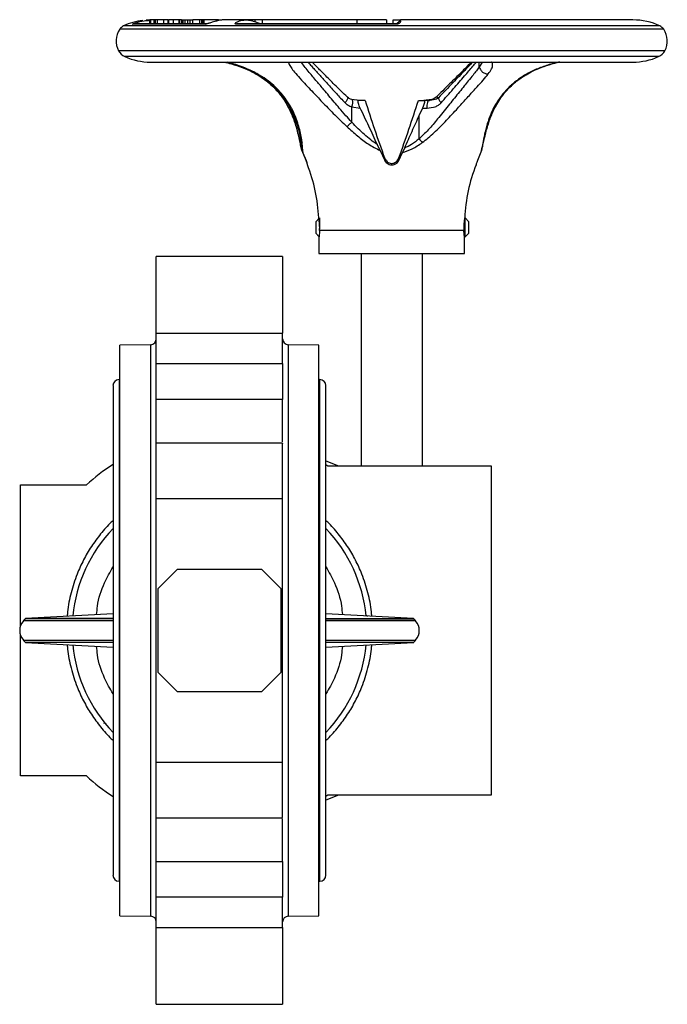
# Model space of a CAD drawing. Header units: millimetres. Extents: x 376 to 1489, y -51 to 902.
# Tile 9 of 30: x 754 to 924, y 645 to 902. Entities that reach past the tile are written whole.
import ezdxf

# ---------------------------------------------------------------- set-up
doc = ezdxf.new("R2010")
doc.units = ezdxf.units.MM

msp = doc.modelspace()

# ---------------------------------------------------------------- linework, layer by layer
at = {"color": 8, "linetype": 'Continuous', "lineweight": 25}
for p, q in [((921.74, 900.73), (781.63, 900.73)), ((922.74, 899.87), (780.63, 899.87)), ((923.06, 894.25), (780.3, 894.25)), ((921.42, 892.71), (781.95, 892.71)), ((875.35, 891.29), (874.57, 889.99)), ((874.57, 889.99), (874.57, 891.29)), ((886.02, 887.54), (885.74, 887.46)), ((843.1, 881.29), (842.66, 881.33)), ((826.47, 875.61), (826.47, 876.36)), ((788.71, 668.2), (788.71, 817.48)), ((824.66, 817.48), (824.66, 668.2)), ((780.43, 808.34), (780.43, 677.34)), ((832.93, 677.34), (832.93, 808.34))]:
    msp.add_line(p, q, dxfattribs=at)
at = {"color": 7, "linetype": 'Continuous', "lineweight": 25}
for p, q in [((784.53, 901.29), (784, 901.2)), ((802.92, 901.2), (784, 901.2)), ((803.3, 901.29), (784.53, 901.29)), ((788.48, 901.29), (788.48, 902.29)), ((788.71, 902.29), (788.48, 902.29)), ((788.71, 901.29), (788.71, 902.29)), ((789.64, 902.29), (788.71, 902.29)), ((789.64, 901.29), (789.64, 902.29)), ((789.97, 902.29), (789.64, 902.29)), ((790.53, 902.29), (789.97, 902.29)), ((789.97, 901.29), (789.97, 902.29)), ((790.53, 901.29), (790.53, 902.29)), ((792.13, 902.29), (790.53, 902.29)), ((792.13, 901.29), (792.13, 902.29)), ((793.31, 902.29), (792.13, 902.29)), ((793.31, 901.29), (793.31, 902.29)), ((793.31, 902.29), (793.43, 902.29)), ((793.43, 901.29), (793.43, 902.29)), ((794.67, 902.29), (793.43, 902.29)), ((796.16, 902.29), (794.67, 902.29)), ((794.67, 901.29), (794.67, 902.29)), ((796.16, 901.29), (796.16, 902.29)), ((796.33, 902.29), (796.16, 902.29)), ((796.33, 901.29), (796.33, 902.29)), ((796.8, 902.29), (796.33, 902.29)), ((796.8, 902.29), (796.8, 901.29)), ((796.8, 902.29), (797.21, 902.29)), ((797.21, 901.29), (797.21, 902.29)), ((797.21, 902.29), (797.69, 902.29)), ((797.69, 901.29), (797.69, 902.29)), ((797.69, 902.29), (798.41, 902.29)), ((798.41, 901.29), (798.41, 902.29)), ((798.41, 902.29), (799.02, 902.29)), ((799.02, 901.29), (799.02, 902.29)), ((799.02, 902.29), (799.69, 902.29)), ((799.69, 901.29), (799.69, 902.29)), ((801.52, 902.29), (799.69, 902.29)), ((801.52, 901.29), (801.52, 902.29)), ((802.07, 902.29), (801.52, 902.29)), ((802.07, 901.29), (802.07, 902.29)), ((802.45, 902.29), (802.07, 902.29)), ((802.45, 901.29), (802.45, 902.29)), ((802.7, 902.29), (802.45, 902.29)), ((802.7, 901.29), (802.7, 902.29)), ((802.72, 902.29), (802.7, 902.29)), ((806.44, 902.29), (802.72, 902.29)), ((802.72, 901.29), (802.72, 902.29)), ((802.92, 901.2), (803.28, 901.29)), ((807.28, 902.2), (806.47, 902.25)), ((807.86, 902.29), (807.7, 902.29)), ((808.15, 902.29), (807.86, 902.29)), ((813.6, 902.29), (808.15, 902.29)), ((811.14, 901.29), (810.93, 901.23)), ((853.1, 901.23), (810.93, 901.23)), ((853.09, 901.29), (811.14, 901.29)), ((813.65, 902.29), (813.6, 902.29)), ((814.09, 902.29), (813.65, 902.29)), ((814.33, 902.29), (814.09, 902.29)), ((814.39, 902.29), (814.33, 902.29)), ((816.02, 902.29), (814.39, 902.29)), ((817.83, 902.29), (816.02, 902.29)), ((816.02, 901.82), (816.02, 902.29)), ((817.83, 902.29), (817.83, 901.29)), ((842.53, 902.29), (817.83, 902.29)), ((842.53, 902.29), (842.53, 901.29)), ((850.3, 902.29), (842.53, 902.29)), ((850.3, 902.29), (850.3, 901.29)), ((852.02, 901.29), (852.02, 902.29)), ((852.02, 902.29), (853.98, 902.29)), ((853.1, 901.23), (853.09, 901.29)), ((914.68, 902.29), (853.98, 902.29)), ((788.68, 891.29), (914.68, 891.29)), ((843.21, 881.25), (841.23, 881.52)), ((841.23, 875.61), (841.23, 879.61)), ((841.23, 879.61), (843.45, 879.29)), ((843.06, 881.29), (843.1, 881.29)), ((844.72, 881.29), (843.1, 881.29)), ((858.64, 881.29), (860.05, 881.29)), ((861.4, 881.29), (860.05, 881.29)), ((862.13, 881.52), (860.7, 881.33)), ((861.3, 881.21), (861.4, 881.29)), ((861.58, 881.29), (861.6, 881.29)), ((859.73, 879.29), (858.85, 877.4)), ((858.85, 871.25), (858.85, 877.4)), ((859.73, 879.29), (860.95, 879.29)), ((827.89, 869.72), (827.74, 871.85)), ((828.23, 868.19), (827.89, 869.72)), ((848.64, 868.19), (847.93, 869.72)), ((828.23, 868.81), (828.46, 867.67)), ((828.23, 868.19), (829.29, 865.61)), ((829.29, 865.61), (828.46, 867.67)), ((848.64, 868.19), (849.85, 865.61)), ((853.52, 865.61), (854.47, 867.67)), ((854.99, 868.81), (854.47, 867.67)), ((875.13, 868.19), (874.08, 865.61)), ((875.13, 868.19), (875.33, 869.06)), ((829.29, 865.61), (829.48, 865.08)), ((829.54, 864.88), (829.61, 864.69)), ((849.85, 865.61), (849.81, 866.26)), ((853.52, 865.61), (853.55, 866.26)), ((832.85, 850.61), (831.85, 849.61)), ((831.85, 849.61), (831.85, 846.61)), ((832.85, 850.61), (832.85, 847.65)), ((870.85, 850.61), (870.73, 850.61)), ((871.85, 849.61), (870.85, 850.61)), ((870.85, 845.61), (870.85, 850.61)), ((871.85, 847.98), (871.85, 849.61)), ((831.85, 846.61), (832.68, 845.77)), ((870.53, 847.32), (832.83, 847.32)), ((870.85, 845.61), (871.85, 846.61)), ((871.85, 846.61), (871.85, 847.98)), ((832.68, 845.64), (832.68, 841.29)), ((870.68, 845.61), (870.85, 845.61)), ((870.68, 841.29), (870.68, 845.61)), ((832.68, 841.29), (838.25, 841.29)), ((838.25, 841.29), (870.68, 841.29)), ((843.68, 841.29), (843.68, 785.84)), ((859.68, 785.84), (859.68, 841.29)), ((823.18, 840.49), (790.18, 840.49)), ((790.18, 820.45), (823.18, 820.45)), ((790.18, 812.55), (790.18, 820.45)), ((823.18, 812.55), (823.18, 820.45)), ((790.18, 819.34), (790.18, 819.34)), ((788.71, 817.48), (780.68, 817.34)), ((780.68, 668.34), (780.68, 817.34)), ((832.68, 817.34), (824.66, 817.48)), ((832.68, 668.34), (832.68, 817.34)), ((790.18, 812.55), (823.18, 812.55)), ((780.68, 808.34), (780.43, 808.34)), ((832.93, 808.34), (832.68, 808.34)), ((778.87, 806.78), (778.87, 678.91)), ((834.5, 678.91), (834.5, 806.78)), ((823.18, 803.17), (790.18, 803.17)), ((823.18, 791.79), (790.18, 791.79)), ((834.5, 787.17), (837.81, 785.84)), ((834.5, 786.19), (835.02, 785.84)), ((835.02, 785.84), (877.68, 785.84)), ((877.68, 785.84), (877.68, 699.84)), ((754.68, 744.03), (754.68, 780.84)), ((754.68, 780.84), (771.92, 780.84)), ((790.18, 708.4), (790.18, 777.29)), ((790.18, 777.29), (823.18, 777.29)), ((823.18, 708.4), (823.18, 777.29)), ((790.68, 753.84), (795.68, 758.84)), ((795.68, 758.84), (817.68, 758.84)), ((817.68, 758.84), (822.68, 753.84)), ((790.68, 731.84), (790.68, 753.84)), ((822.68, 753.84), (822.68, 731.84)), ((755.99, 745.98), (755.48, 745.44)), ((778.87, 747.2), (755.98, 745.97)), ((857.39, 745.97), (834.5, 747.2)), ((844.91, 746.9), (845.36, 746.61)), ((857.88, 745.44), (857.38, 745.98)), ((755.48, 745.44), (755.48, 745.34)), ((778.87, 745.34), (755.48, 745.34)), ((857.88, 745.34), (834.5, 745.34)), ((857.88, 745.34), (857.88, 745.44)), ((754.68, 704.84), (754.68, 741.66)), ((755.48, 740.34), (755.48, 740.19)), ((755.48, 740.34), (778.87, 740.34)), ((755.48, 740.25), (755.99, 739.71)), ((755.98, 739.72), (778.87, 738.49)), ((834.5, 740.34), (857.88, 740.34)), ((834.5, 738.49), (857.39, 739.72)), ((857.38, 739.71), (857.88, 740.25)), ((857.88, 740.19), (857.88, 740.34)), ((795.68, 726.84), (790.68, 731.84)), ((822.68, 731.84), (817.68, 726.84)), ((817.68, 726.84), (795.68, 726.84)), ((776.36, 718.73), (777.03, 718.54)), ((790.18, 708.4), (823.18, 708.4)), ((771.92, 704.84), (754.68, 704.84)), ((837.81, 699.84), (834.5, 698.52)), ((835.02, 699.84), (834.5, 699.5)), ((877.68, 699.84), (835.02, 699.84)), ((790.18, 693.9), (823.18, 693.9)), ((790.18, 682.51), (823.18, 682.51)), ((780.43, 677.34), (780.68, 677.34)), ((832.68, 677.34), (832.93, 677.34)), ((823.18, 673.14), (790.18, 673.14)), ((790.18, 665.24), (790.18, 673.14)), ((823.18, 665.24), (823.18, 673.14)), ((780.68, 668.34), (788.71, 668.2)), ((790.18, 666.34), (790.18, 666.34)), ((824.66, 668.2), (832.68, 668.34)), ((790.18, 665.24), (823.18, 665.24)), ((790.18, 645.2), (823.18, 645.2))]:
    msp.add_line(p, q, dxfattribs=at)
at = {"color": 7, "linetype": 'Continuous', "lineweight": 25, "flags": 128}
msp.add_lwpolyline([(788.48, 902.29), (787.77, 902.27), (787.54, 902.25)], dxfattribs=at)
at = {"color": 7, "linetype": 'Continuous', "lineweight": 25}
for centre, radius, start, end in [((782.67, 898.49), 2.47, 115.0119, 145.9341), ((788.68, 885.61), 16.69, 97.0314, 115.0119), ((914.68, 885.61), 16.69, 64.9881, 90), ((920.69, 898.49), 2.47, 34.0659, 64.9881), ((785.18, 896.79), 5.5, 145.9341, 207.4942), ((918.18, 896.79), 5.5, 332.5058, 34.0659), ((783.32, 895.82), 3.4, 207.4942, 246.1938), ((788.68, 907.98), 16.69, 246.1938, 270), ((914.68, 907.98), 16.69, 270, 293.8062), ((920.05, 895.82), 3.4, 293.8062, 332.5058), ((787.65, 848.25), 45.04, 2.959, 21.1099), ((915.72, 848.25), 45.04, 158.8871, 177.0423), ((788.68, 818.98), 1.5, 271, 0), ((824.68, 818.98), 1.5, 180, 269), ((780.43, 806.78), 1.57, 90, 180), ((832.93, 806.78), 1.57, 0, 90), ((806.68, 742.84), 51.5, 122.6925, 132.4502), ((806.68, 742.84), 38.5, 136.2622, 174.3512), ((806.68, 742.84), 38.5, 5.6488, 43.7378), ((758.11, 742.84), 3.63, 136.3972, 223.6028), ((855.26, 742.84), 3.63, 316.3972, 43.6028), ((806.68, 742.84), 38.5, 185.6488, 223.7378), ((806.68, 742.84), 38.5, 316.2622, 354.3512), ((806.68, 742.84), 51.5, 227.5498, 237.3075), ((780.43, 678.91), 1.57, 180, 270), ((832.93, 678.91), 1.57, 270, 0), ((788.68, 666.7), 1.5, 0, 89), ((824.68, 666.7), 1.5, 91, 180)]:
    msp.add_arc(centre, radius, start, end, dxfattribs=at)
for points, knots in [([(784, 901.2), (784, 901.2), (783.99, 901.2), (784.07, 901.25), (784.32, 901.36), (785.24, 901.7), (786.7, 902.1), (787.98, 902.18), (788.48, 902.21)], [0, 0, 0, 0, 0.035931, 0.071847, 0.137446, 0.273262, 0.716312, 1, 1, 1, 1]), ([(784.27, 901.25), (784.28, 901.25), (784.3, 901.25), (784.34, 901.26), (784.36, 901.26), (784.37, 901.26)], [0, 0, 0, 0, 0.406848, 0.810911, 1, 1, 1, 1]), ([(808.26, 902.29), (808.26, 902.29), (807.67, 902.37), (806.73, 902.2), (805.56, 901.93), (804.74, 901.69), (804.12, 901.48), (803.6, 901.33), (803.3, 901.25), (803.06, 901.2), (802.97, 901.2), (802.92, 901.2)], [0, 0, 0, 0, 0.0009995, 0.3838386, 0.568057, 0.6970135, 0.8370841, 0.8909431, 0.9451821, 0.9758526, 1, 1, 1, 1]), ([(810.93, 901.23), (810.9, 901.23), (810.84, 901.24), (810.77, 901.27), (810.74, 901.34), (810.9, 901.6), (811.69, 902.03), (813.07, 902.34), (814.39, 902.28), (815.4, 902.04), (816.03, 901.82), (816.56, 901.62), (816.95, 901.47), (817.22, 901.38), (817.29, 901.36)], [0, 0, 0, 0, 0.010879, 0.021739, 0.042096, 0.084851, 0.231009, 0.449548, 0.674083, 0.789431, 0.868608, 0.923616, 0.978886, 1, 1, 1, 1]), ([(811.06, 901.27), (811.06, 901.27), (811.06, 901.27), (811.06, 901.27), (811.06, 901.27)], [0, 0, 0, 0, 0.567562, 1, 1, 1, 1]), ([(853.97, 902.29), (853.91, 902.22), (853.85, 902.14), (853.64, 901.9), (853.61, 901.87), (853.59, 901.85), (853.57, 901.83), (853.55, 901.81), (853.53, 901.79), (853.5, 901.77), (853.41, 901.69), (853.22, 901.56), (853.09, 901.41), (852.93, 901.31), (852.89, 901.3), (852.87, 901.29)], [0, 0, 0, 0, 0.18056, 0.191584, 0.195975, 0.199756, 0.203142, 0.206464, 0.21012, 0.214464, 0.226215, 0.297614, 0.708324, 0.89193, 1, 1, 1, 1]), ([(853.98, 902.29), (853.98, 902.29), (853.99, 902.31), (854, 902.26), (854.02, 902.16), (854.02, 902.01), (853.97, 901.83), (853.89, 901.66), (853.78, 901.52), (853.65, 901.4), (853.49, 901.31), (853.32, 901.25), (853.2, 901.23), (853.13, 901.23), (853.1, 901.23)], [0, 0, 0, 0, 0.0250423, 0.2105385, 0.3593769, 0.5097293, 0.6444242, 0.7549205, 0.821261, 0.8774314, 0.9386619, 0.9692522, 0.9846798, 1, 1, 1, 1]), ([(807.83, 891.29), (808.5, 891.14), (810.1, 890.77), (812.6, 889.93), (815.16, 888.83), (816.63, 887.95), (817.34, 887.51)], [0, 0, 0, 0, 0.200513, 0.476697, 0.742845, 1, 1, 1, 1]), ([(808.57, 891.29), (809.6, 891.01), (811.65, 890.43), (814.33, 889.31), (816.63, 888.11), (818.44, 886.95), (819.92, 885.8), (821.13, 884.71), (822.22, 883.56), (823.34, 882.2), (824.44, 880.59), (825.54, 878.61), (826.55, 876.29), (827.47, 873.46), (827.81, 871.64), (827.99, 870.66)], [0, 0, 0, 0, 0.087077, 0.17411, 0.243968, 0.311757, 0.368271, 0.419781, 0.471869, 0.527613, 0.600683, 0.67505, 0.766365, 0.874751, 1, 1, 1, 1]), ([(840.13, 882.11), (838.99, 883.21), (836.89, 885.23), (834.25, 887.9), (832.47, 889.69), (831.42, 890.75), (831.02, 891.15), (830.89, 891.29)], [0, 0, 0, 0, 0.334431, 0.615763, 0.84635, 0.94575, 1, 1, 1, 1]), ([(874.57, 889.99), (874.32, 889.67), (873.83, 889.02), (872.86, 887.81), (871.8, 886.49), (870.59, 885.01), (869.39, 883.53), (868.09, 881.92), (866.31, 879.7), (864.16, 877.03), (861.61, 873.92), (859.77, 872.15), (858.85, 871.25)], [0, 0, 0, 0, 0.068749, 0.140597, 0.234062, 0.306825, 0.390448, 0.473041, 0.554975, 0.722941, 0.860129, 1, 1, 1, 1]), ([(872.48, 891.29), (872.4, 891.21), (871.63, 890.42), (869.73, 888.52), (866.75, 885.5), (864.4, 883.23), (863.17, 882.04)], [0, 0, 0, 0, 0.0324313, 0.3178259, 0.6411909, 1, 1, 1, 1]), ([(872.81, 891.29), (872.15, 890.59), (870.6, 888.95), (867.58, 885.79), (865.16, 883.29), (863.88, 881.98)], [0, 0, 0, 0, 0.261503, 0.610989, 1, 1, 1, 1]), ([(874.57, 889.99), (874.64, 889.76), (874.76, 889.4), (875.09, 888.98), (875.41, 888.68), (875.78, 888.45), (876.17, 888.29), (876.56, 888.21), (876.8, 888.21), (876.92, 888.22)], [0, 0, 0, 0, 0.233248, 0.36102, 0.492785, 0.625531, 0.756113, 0.881677, 1, 1, 1, 1]), ([(886.02, 887.51), (886.56, 887.84), (887.7, 888.55), (889.77, 889.52), (892.22, 890.43), (894.23, 891.03), (895.32, 891.26), (895.51, 891.29)], [0, 0, 0, 0, 0.194513, 0.416112, 0.66528, 0.942933, 1, 1, 1, 1]), ([(817.32, 887.53), (818.1, 886.98), (819.53, 885.98), (821.15, 884.42), (822.3, 883.1), (823.33, 881.74), (824.4, 880.05), (825.57, 877.72), (826.15, 876), (826.47, 875.04)], [0, 0, 0, 0, 0.161287, 0.295357, 0.402351, 0.485636, 0.617868, 0.789254, 1, 1, 1, 1]), ([(859.66, 870.27), (860.19, 870.67), (861.27, 871.49), (862.78, 872.86), (864.23, 874.27), (865.65, 875.74), (867.09, 877.27), (868.46, 878.75), (869.73, 880.14), (870.87, 881.39), (871.96, 882.58), (872.99, 883.73), (874.23, 885.09), (875.63, 886.66), (876.48, 887.69), (876.92, 888.22)], [0, 0, 0, 0, 0.070605, 0.143458, 0.216525, 0.286811, 0.363598, 0.446603, 0.511594, 0.577864, 0.642752, 0.705937, 0.770244, 0.883507, 1, 1, 1, 1]), ([(885.74, 887.46), (885.44, 887.25), (884.84, 886.85), (883.99, 886.21), (883.2, 885.56), (882.06, 884.51), (880.69, 883.03), (879.3, 881.1), (878.19, 879.16), (877.4, 877.39), (876.83, 875.82), (876.57, 874.9), (876.45, 874.45)], [0, 0, 0, 0, 0.058845, 0.116977, 0.174513, 0.231555, 0.381349, 0.527413, 0.666594, 0.801176, 0.902778, 1, 1, 1, 1]), ([(876.89, 875.04), (877.21, 876), (877.8, 877.72), (878.97, 880.05), (880.04, 881.74), (881.06, 883.1), (882.22, 884.42), (883.84, 885.98), (885.27, 886.98), (886.05, 887.53)], [0, 0, 0, 0, 0.2107459, 0.3821322, 0.5143642, 0.5976489, 0.7046427, 0.8387126, 1, 1, 1, 1]), ([(841.25, 881.52), (841.03, 881.59), (840.6, 881.73), (840.27, 881.99), (840.12, 882.11)], [0, 0, 0, 0, 0.530566, 1, 1, 1, 1]), ([(863.24, 882.11), (863.09, 881.99), (862.76, 881.73), (862.34, 881.59), (862.12, 881.52)], [0, 0, 0, 0, 0.469435, 1, 1, 1, 1]), ([(839.5, 880.65), (839.74, 880.43), (840.26, 879.97), (840.9, 879.73), (841.23, 879.61)], [0, 0, 0, 0, 0.483818, 1, 1, 1, 1]), ([(843.45, 879.29), (843.35, 879.5), (843.16, 879.9), (842.97, 880.48), (842.89, 880.9), (842.91, 881.16), (842.98, 881.21), (843.01, 881.24)], [0, 0, 0, 0, 0.230986, 0.463497, 0.663653, 0.84351, 1, 1, 1, 1]), ([(844.72, 881.29), (845.53, 878.77), (847.15, 873.73), (848.93, 868.75), (849.81, 866.26)], [0, 0, 0, 0, 0.499797, 1, 1, 1, 1]), ([(853.55, 866.26), (854.44, 868.75), (856.21, 873.72), (857.83, 878.77), (858.64, 881.29)], [0, 0, 0, 0, 0.499761, 1, 1, 1, 1]), ([(860.05, 881.29), (860.1, 881.28), (860.22, 881.24), (860.26, 880.94), (860.18, 880.5), (860.02, 879.99), (859.86, 879.58), (859.75, 879.35), (859.73, 879.29)], [0, 0, 0, 0, 0.2063661, 0.4138368, 0.5973621, 0.7658135, 0.9441769, 1, 1, 1, 1]), ([(860.95, 879.29), (861.67, 879.35), (862.72, 879.42), (863.91, 880.02), (864.35, 880.44), (864.56, 880.65)], [0, 0, 0, 0, 0.538689, 0.774233, 1, 1, 1, 1]), ([(863.97, 882.07), (863.86, 881.97), (863.61, 881.75), (862.73, 881.34), (861.89, 881.29), (861.28, 881.25)], [0, 0, 0, 0, 0.174015, 0.391356, 1, 1, 1, 1]), ([(847.93, 869.72), (847.2, 871.33), (845.73, 874.54), (844.21, 877.71), (843.45, 879.29)], [0, 0, 0, 0, 0.499802, 1, 1, 1, 1]), ([(858.85, 877.4), (858.2, 875.97), (856.9, 873.11), (855.63, 870.24), (854.99, 868.81)], [0, 0, 0, 0, 0.499897, 1, 1, 1, 1]), ([(827.89, 869.72), (827.82, 870.08), (827.66, 870.83), (827.35, 872.22), (826.97, 873.83), (826.64, 875), (826.47, 875.61)], [0, 0, 0, 0, 0.20957, 0.445342, 0.708554, 1, 1, 1, 1]), ([(826.47, 875.06), (826.61, 874.59), (826.91, 873.55), (827.33, 871.92), (827.71, 870.27), (827.89, 869.43), (827.97, 869.04)], [0, 0, 0, 0, 0.219561, 0.473124, 0.760841, 1, 1, 1, 1]), ([(841.23, 875.61), (841.13, 875.5), (840.92, 875.28), (840.59, 874.96), (840.26, 874.67), (840.06, 874.52), (839.97, 874.45)], [0, 0, 0, 0, 0.246671, 0.5, 0.753329, 1, 1, 1, 1]), ([(839.97, 874.45), (840.89, 873.63), (842.68, 872.05), (845.49, 869.8), (847.59, 868.73), (848.64, 868.19)], [0, 0, 0, 0, 0.346303, 0.671894, 1, 1, 1, 1]), ([(847.93, 869.72), (847.34, 870.13), (846.15, 870.95), (844.52, 872.39), (842.88, 873.95), (841.8, 875.04), (841.23, 875.61)], [0, 0, 0, 0, 0.238424, 0.480603, 0.726963, 1, 1, 1, 1]), ([(876.45, 874.45), (876.22, 873.54), (875.8, 871.86), (875.39, 869.64), (875.21, 868.65), (875.13, 868.19)], [0, 0, 0, 0, 0.384744, 0.716752, 1, 1, 1, 1]), ([(875.39, 869.04), (875.47, 869.43), (875.66, 870.27), (876.04, 871.92), (876.45, 873.55), (876.76, 874.59), (876.9, 875.06)], [0, 0, 0, 0, 0.239159, 0.526876, 0.780439, 1, 1, 1, 1]), ([(827.95, 870.86), (828.04, 870.28), (828.18, 869.31), (828.23, 868.75), (828.25, 868.52)], [0, 0, 0, 0, 0.59658, 1, 1, 1, 1]), ([(828.46, 867.67), (828.45, 867.96), (828.43, 868.58), (828.32, 869.68), (828.26, 870.27)], [0, 0, 0, 0, 0.462276, 1, 1, 1, 1]), ([(854.47, 867.67), (855.33, 867.96), (857.18, 868.58), (858.79, 869.68), (859.66, 870.27)], [0, 0, 0, 0, 0.464477, 1, 1, 1, 1]), ([(858.85, 871.25), (858.21, 870.74), (857.01, 869.78), (855.63, 869.12), (854.99, 868.81)], [0, 0, 0, 0, 0.53696, 1, 1, 1, 1]), ([(858.85, 871.25), (858.98, 871.08), (859.26, 870.73), (859.52, 870.43), (859.66, 870.27)], [0, 0, 0, 0, 0.478701, 1, 1, 1, 1]), ([(829.67, 864.47), (829.68, 864.46), (829.68, 864.43), (829.61, 864.67), (829.49, 865.07), (829.35, 865.43), (829.29, 865.61)], [0, 0, 0, 0, 0.251315, 0.502575, 0.75388, 1, 1, 1, 1]), ([(849.81, 866.26), (849.91, 866.06), (850.04, 865.77), (850.23, 865.55), (850.28, 865.48)], [0, 0, 0, 0, 0.704497, 1, 1, 1, 1]), ([(849.85, 865.61), (849.95, 865.43), (850.17, 865.05), (850.72, 864.65), (851.36, 864.44), (852.04, 864.44), (852.67, 864.66), (853.21, 865.07), (853.42, 865.43), (853.52, 865.61)], [0, 0, 0, 0, 0.144553, 0.289179, 0.432328, 0.574994, 0.717627, 0.860286, 1, 1, 1, 1]), ([(850.28, 865.48), (850.43, 865.34), (850.7, 865.08), (851.24, 864.85), (851.79, 864.8), (852.29, 864.91), (852.74, 865.14), (852.96, 865.36), (853.08, 865.48)], [0, 0, 0, 0, 0.202684, 0.368892, 0.535985, 0.683539, 0.835486, 1, 1, 1, 1]), ([(853.08, 865.48), (853.21, 865.65), (853.4, 865.88), (853.52, 866.18), (853.55, 866.26)], [0, 0, 0, 0, 0.7052691, 1, 1, 1, 1]), ([(874.08, 865.61), (874.01, 865.43), (873.87, 865.05), (873.75, 864.66), (873.69, 864.45), (873.69, 864.47), (873.69, 864.48)], [0, 0, 0, 0, 0.289106, 0.578357, 0.864655, 1, 1, 1, 1]), ([(832.83, 847.32), (832.84, 847.58), (832.87, 848.12), (832.84, 848.94), (832.77, 849.69), (832.69, 850.25), (832.64, 850.58), (832.64, 850.58), (832.64, 850.58)], [0, 0, 0, 0, 0.168543, 0.344973, 0.521331, 0.699568, 0.879168, 1, 1, 1, 1]), ([(870.73, 850.58), (870.73, 850.59), (870.74, 850.62), (870.7, 850.4), (870.62, 849.93), (870.55, 849.24), (870.51, 848.59), (870.5, 847.94), (870.52, 847.58), (870.53, 847.32)], [0, 0, 0, 0, 0.056892, 0.2323, 0.408691, 0.587665, 0.766815, 0.831536, 1, 1, 1, 1]), ([(832.83, 847.32), (832.82, 847.07), (832.79, 846.55), (832.73, 845.98), (832.69, 845.64), (832.69, 845.64), (832.69, 845.64)], [0, 0, 0, 0, 0.2696974, 0.5393524, 0.8096686, 1, 1, 1, 1]), ([(870.68, 845.64), (870.68, 845.63), (870.68, 845.59), (870.66, 845.81), (870.6, 846.27), (870.56, 846.83), (870.54, 847.21), (870.53, 847.32)], [0, 0, 0, 0, 0.078377, 0.345113, 0.612552, 0.882025, 1, 1, 1, 1]), ([(790.18, 820.45), (790.18, 820.56), (790.18, 820.8), (790.18, 821.15), (790.18, 821.51), (790.18, 821.87), (790.18, 822.24), (790.18, 822.6), (790.18, 823.31), (790.18, 824.36), (790.18, 825.78), (790.18, 827.23), (790.18, 829.19), (790.18, 831.58), (790.18, 834.21), (790.18, 836.45), (790.18, 837.92), (790.18, 838.85), (790.18, 839.41), (790.18, 839.86), (790.18, 840.14), (790.18, 840.31), (790.18, 840.41), (790.18, 840.47), (790.18, 840.49), (790.18, 840.49)], [0, 0, 0, 0, 0.013453, 0.026883, 0.040301, 0.053714, 0.067134, 0.080567, 0.094024, 0.143834, 0.193662, 0.245548, 0.297453, 0.40331, 0.509167, 0.612824, 0.712344, 0.759332, 0.806339, 0.853326, 0.900333, 0.925272, 0.950157, 0.975047, 1, 1, 1, 1]), ([(823.18, 840.49), (823.18, 840.49), (823.18, 840.35), (823.18, 839.77), (823.18, 839.34), (823.18, 838.22), (823.18, 837.53), (823.18, 835.94), (823.18, 835.04), (823.18, 833.06), (823.18, 832), (823.18, 829.76), (823.18, 828.6), (823.18, 826.23), (823.18, 825.04), (823.18, 822.69), (823.18, 821.54), (823.18, 820.45)], [0, 0, 0, 0, 0.125, 0.125, 0.25, 0.25, 0.375, 0.375, 0.5, 0.5, 0.625, 0.625, 0.75, 0.75, 0.875, 0.875, 1, 1, 1, 1]), ([(790.18, 803.17), (790.18, 803.23), (790.18, 803.35), (790.18, 803.54), (790.18, 803.73), (790.18, 803.93), (790.18, 804.13), (790.18, 804.34), (790.18, 804.56), (790.18, 804.79), (790.18, 805.31), (790.18, 806.17), (790.18, 807.43), (790.18, 808.75), (790.18, 809.82), (790.18, 810.6), (790.18, 811.1), (790.18, 811.59), (790.18, 812.07), (790.18, 812.39), (790.18, 812.55)], [0, 0, 0, 0, 0.027191, 0.054266, 0.081258, 0.1082, 0.135127, 0.162072, 0.189068, 0.216151, 0.243352, 0.371657, 0.500014, 0.628319, 0.756676, 0.805529, 0.854092, 0.90256, 0.951131, 1, 1, 1, 1]), ([(823.18, 812.55), (823.18, 811.74), (823.18, 810.89), (823.18, 809.16), (823.18, 808.28), (823.18, 806.6), (823.18, 805.8), (823.18, 804.35), (823.18, 803.71), (823.18, 803.17)], [0, 0, 0, 0, 0.25, 0.25, 0.5, 0.5, 0.75, 0.75, 1, 1, 1, 1]), ([(790.18, 791.79), (790.18, 793.55), (790.18, 797.71), (790.18, 801.17), (790.18, 803.17)], [0, 0, 0, 0, 0.422025, 1, 1, 1, 1]), ([(823.18, 792.07), (823.18, 793.73), (823.18, 797.8), (823.18, 801.18), (823.18, 803.17)], [0, 0, 0, 0, 0.408448, 1, 1, 1, 1]), ([(790.18, 777.29), (790.18, 778.47), (790.18, 780.84), (790.18, 784.19), (790.18, 787.12), (790.18, 789.47), (790.18, 791.04), (790.18, 791.8), (790.18, 791.71), (790.18, 791.68)], [0, 0, 0, 0, 0.156256, 0.312512, 0.468768, 0.625024, 0.781279, 0.937535, 1, 1, 1, 1]), ([(823.18, 777.29), (823.18, 778.47), (823.18, 780.84), (823.18, 784.19), (823.18, 787.12), (823.18, 789.47), (823.18, 791.04), (823.18, 791.8), (823.18, 791.71), (823.18, 791.68)], [0, 0, 0, 0, 0.156256, 0.312512, 0.468768, 0.625024, 0.781279, 0.937535, 1, 1, 1, 1]), ([(774.59, 746.97), (774.65, 747.71), (774.87, 750.57), (776.26, 754.86), (778.09, 758.06), (778.87, 759.42)], [0, 0, 0, 0, 0.1677432, 0.6472483, 1, 1, 1, 1]), ([(834.5, 759.42), (835.28, 758.06), (837.11, 754.86), (838.5, 750.57), (838.72, 747.71), (838.78, 746.97)], [0, 0, 0, 0, 0.3527517, 0.8322568, 1, 1, 1, 1]), ([(778.87, 745.97), (778.4, 745.97), (775.6, 745.97), (771.15, 745.97), (765.77, 745.97), (761.48, 745.97), (758.35, 745.97), (756.36, 745.97), (756.11, 745.97), (755.98, 745.97)], [0, 0, 0, 0, 0.03222, 0.193517, 0.354815, 0.516112, 0.677409, 0.838706, 1, 1, 1, 1]), ([(834.5, 745.97), (834.97, 745.97), (837.77, 745.97), (842.21, 745.97), (847.59, 745.97), (851.88, 745.97), (855.02, 745.97), (857.01, 745.97), (857.26, 745.97), (857.38, 745.97)], [0, 0, 0, 0, 0.0322198, 0.1935171, 0.3548144, 0.5161118, 0.6774091, 0.8387064, 1, 1, 1, 1]), ([(778.87, 745.44), (778.3, 745.44), (775.38, 745.44), (770.8, 745.44), (765.37, 745.44), (761.04, 745.44), (757.87, 745.44), (755.86, 745.44), (755.61, 745.44), (755.48, 745.44)], [0, 0, 0, 0, 0.0382721, 0.1985601, 0.358848, 0.519136, 0.679424, 0.839712, 1, 1, 1, 1]), ([(857.88, 745.44), (857.76, 745.44), (857.51, 745.44), (855.49, 745.44), (852.33, 745.44), (848, 745.44), (842.57, 745.44), (837.99, 745.44), (835.06, 745.44), (834.5, 745.44)], [0, 0, 0, 0, 0.160288, 0.320576, 0.480864, 0.641152, 0.80144, 0.961728, 1, 1, 1, 1]), ([(778.87, 740.24), (778.3, 740.24), (775.38, 740.24), (770.8, 740.24), (765.37, 740.24), (761.04, 740.24), (757.87, 740.24), (755.86, 740.24), (755.61, 740.24), (755.48, 740.24)], [0, 0, 0, 0, 0.038272, 0.19856, 0.358848, 0.519136, 0.679424, 0.839712, 1, 1, 1, 1]), ([(778.87, 739.72), (778.4, 739.72), (775.6, 739.72), (771.15, 739.72), (765.77, 739.72), (761.48, 739.72), (758.35, 739.72), (756.36, 739.72), (756.11, 739.72), (755.98, 739.72)], [0, 0, 0, 0, 0.03222, 0.193517, 0.354814, 0.516112, 0.677409, 0.838706, 1, 1, 1, 1]), ([(778.87, 726.27), (778.09, 727.63), (776.26, 730.83), (774.87, 735.12), (774.65, 737.98), (774.59, 738.72)], [0, 0, 0, 0, 0.352752, 0.832257, 1, 1, 1, 1]), ([(857.87, 740.24), (857.74, 740.24), (857.49, 740.24), (855.49, 740.24), (852.33, 740.24), (848, 740.24), (842.57, 740.24), (837.99, 740.24), (835.06, 740.24), (834.5, 740.24)], [0, 0, 0, 0, 0.157386, 0.318228, 0.47907, 0.639912, 0.800754, 0.961596, 1, 1, 1, 1]), ([(857.38, 739.72), (857.38, 739.72), (857.6, 739.72), (856.85, 739.72), (855.06, 739.72), (851.87, 739.72), (847.6, 739.72), (842.21, 739.72), (837.77, 739.72), (834.97, 739.72), (834.5, 739.72)], [0, 0, 0, 0, 0.000004, 0.1613, 0.322596, 0.483892, 0.645188, 0.806484, 0.96778, 1, 1, 1, 1]), ([(838.78, 738.72), (838.72, 737.98), (838.5, 735.12), (837.11, 730.83), (835.28, 727.63), (834.5, 726.27)], [0, 0, 0, 0, 0.167743, 0.647248, 1, 1, 1, 1]), ([(790.18, 694.01), (790.18, 693.98), (790.18, 693.89), (790.18, 694.65), (790.18, 696.22), (790.18, 698.57), (790.18, 701.5), (790.18, 704.84), (790.18, 707.22), (790.18, 708.4)], [0, 0, 0, 0, 0.062465, 0.218721, 0.374976, 0.531232, 0.687488, 0.843744, 1, 1, 1, 1]), ([(823.18, 694.01), (823.18, 693.98), (823.18, 693.89), (823.18, 694.65), (823.18, 696.22), (823.18, 698.57), (823.18, 701.5), (823.18, 704.84), (823.18, 707.22), (823.18, 708.4)], [0, 0, 0, 0, 0.062465, 0.218721, 0.374976, 0.531232, 0.687488, 0.843744, 1, 1, 1, 1]), ([(790.18, 682.51), (790.18, 684.51), (790.18, 687.97), (790.18, 692.14), (790.18, 693.9)], [0, 0, 0, 0, 0.577975, 1, 1, 1, 1]), ([(823.18, 682.51), (823.18, 684.51), (823.18, 687.89), (823.18, 691.96), (823.18, 693.62)], [0, 0, 0, 0, 0.591552, 1, 1, 1, 1]), ([(790.18, 673.14), (790.18, 673.23), (790.18, 673.41), (790.18, 673.67), (790.18, 673.94), (790.18, 674.21), (790.18, 674.48), (790.18, 674.76), (790.18, 675.04), (790.18, 675.32), (790.18, 675.95), (790.18, 676.94), (790.18, 678.26), (790.18, 679.52), (790.18, 680.45), (790.18, 681.09), (790.18, 681.48), (790.18, 681.85), (790.18, 682.2), (790.18, 682.41), (790.18, 682.51)], [0, 0, 0, 0, 0.027191, 0.054266, 0.081258, 0.1082, 0.135127, 0.162072, 0.189068, 0.216151, 0.243352, 0.371657, 0.500014, 0.628319, 0.756676, 0.805529, 0.854092, 0.90256, 0.951131, 1, 1, 1, 1]), ([(823.18, 682.51), (823.18, 681.98), (823.18, 681.34), (823.18, 679.89), (823.18, 679.09), (823.18, 677.41), (823.18, 676.53), (823.18, 674.8), (823.18, 673.95), (823.18, 673.14)], [0, 0, 0, 0, 0.25, 0.25, 0.5, 0.5, 0.75, 0.75, 1, 1, 1, 1]), ([(790.18, 645.2), (790.18, 645.2), (790.18, 645.2), (790.18, 645.27), (790.18, 645.56), (790.18, 646.22), (790.18, 647.49), (790.18, 649.24), (790.18, 651.48), (790.18, 654.11), (790.18, 656.5), (790.18, 658.46), (790.18, 659.9), (790.18, 661.33), (790.18, 662.47), (790.18, 663.36), (790.18, 664), (790.18, 664.63), (790.18, 665.04), (790.18, 665.24)], [0, 0, 0, 0, 0.008025, 0.057446, 0.106886, 0.20005, 0.293214, 0.391958, 0.494807, 0.599839, 0.704871, 0.756353, 0.807853, 0.857274, 0.906714, 0.930056, 0.953352, 0.97665, 1, 1, 1, 1]), ([(823.18, 665.24), (823.18, 664.15), (823.18, 663), (823.18, 660.65), (823.18, 659.45), (823.18, 657.09), (823.18, 655.93), (823.18, 653.69), (823.18, 652.63), (823.18, 650.65), (823.18, 649.75), (823.18, 648.16), (823.18, 647.47), (823.18, 646.35), (823.18, 645.92), (823.18, 645.34), (823.18, 645.2), (823.18, 645.2)], [0, 0, 0, 0, 0.125, 0.125, 0.25, 0.25, 0.375, 0.375, 0.5, 0.5, 0.625, 0.625, 0.75, 0.75, 0.875, 0.875, 1, 1, 1, 1])]:
    msp.add_open_spline(points, degree=3, knots=knots, dxfattribs=at)
at = {"color": 8, "linetype": 'Continuous', "lineweight": 25}
for points, knots in [([(828.26, 870.27), (828.19, 870.78), (828.06, 871.82), (827.67, 873.57), (827.15, 875.4), (826.44, 877.32), (825.47, 879.37), (824.27, 881.35), (822.86, 883.18), (821.3, 884.82), (819.42, 886.41), (817.48, 887.71), (815.59, 888.75), (813.81, 889.58), (811.93, 890.31), (810.2, 890.89), (809.12, 891.17), (808.67, 891.29)], [0, 0, 0, 0, 0.067895, 0.137994, 0.207566, 0.279391, 0.358959, 0.445876, 0.516071, 0.587567, 0.665225, 0.744846, 0.795326, 0.851653, 0.910324, 0.961962, 1, 1, 1, 1]), ([(824.68, 891.29), (824.68, 891.26), (824.71, 891.07), (824.95, 890.55), (825.51, 889.65), (826.6, 888.29), (828, 886.73), (829.58, 885.03), (831.49, 883), (833.86, 880.52), (836.77, 877.47), (838.89, 875.47), (839.97, 874.45)], [0, 0, 0, 0, 0.014599, 0.070868, 0.170621, 0.269962, 0.384191, 0.480329, 0.567646, 0.71138, 0.8532, 1, 1, 1, 1]), ([(841.23, 875.61), (840.72, 876.17), (839.61, 877.39), (838.1, 879.15), (836.63, 880.89), (835.29, 882.49), (834.08, 883.92), (833.04, 885.16), (832.07, 886.3), (831.1, 887.45), (830.05, 888.7), (829.07, 889.91), (828.35, 890.81), (828.09, 891.22), (828.04, 891.29)], [0, 0, 0, 0, 0.093321, 0.204226, 0.292513, 0.385931, 0.477695, 0.546102, 0.611998, 0.694842, 0.77535, 0.877093, 0.976952, 1, 1, 1, 1]), ([(829.81, 891.29), (830.04, 891.04), (830.51, 890.49), (831.32, 889.58), (832.22, 888.58), (833.16, 887.54), (834.13, 886.47), (835.14, 885.35), (836.18, 884.2), (837.26, 883.03), (838.34, 881.86), (839.11, 881.06), (839.5, 880.65)], [0, 0, 0, 0, 0.088735, 0.187534, 0.289174, 0.393778, 0.488262, 0.589518, 0.697599, 0.794113, 0.894955, 1, 1, 1, 1]), ([(864.56, 880.65), (865.1, 881.25), (866.19, 882.47), (867.77, 884.29), (869.29, 886.04), (871.05, 888.06), (872.62, 889.87), (873.5, 890.94), (873.79, 891.29)], [0, 0, 0, 0, 0.152051, 0.308377, 0.468302, 0.61647, 0.873265, 1, 1, 1, 1]), ([(876.92, 888.22), (877.25, 888.66), (877.9, 889.54), (878.1, 890.52), (878.01, 891.09), (877.68, 891.28), (877.66, 891.29)], [0, 0, 0, 0, 0.333667, 0.658683, 0.981527, 1, 1, 1, 1]), ([(895.58, 891.29), (895.18, 891.21), (893.79, 890.92), (891.29, 890.15), (888.31, 888.98), (886.6, 887.96), (885.74, 887.46)], [0, 0, 0, 0, 0.1169638, 0.4080682, 0.7037004, 1, 1, 1, 1]), ([(840.12, 882.11), (840.15, 882.06), (840.21, 881.97), (840.15, 881.7), (840, 881.37), (839.77, 881.01), (839.59, 880.77), (839.5, 880.65)], [0, 0, 0, 0, 0.209558, 0.425442, 0.633049, 0.825851, 1, 1, 1, 1]), ([(863.9, 881.97), (863.8, 882.02), (863.61, 882.13), (863.39, 882.17), (863.26, 882.16), (863.24, 882.11), (863.24, 882.11)], [0, 0, 0, 0, 0.2997692, 0.6316477, 0.9890107, 1, 1, 1, 1]), ([(841.24, 881.52), (841.25, 881.51), (841.3, 881.51), (841.36, 881.4), (841.43, 881.17), (841.44, 880.84), (841.4, 880.44), (841.33, 880.02), (841.26, 879.74), (841.23, 879.61)], [0, 0, 0, 0, 0.023661, 0.189877, 0.361272, 0.532667, 0.698884, 0.855622, 1, 1, 1, 1]), ([(860.95, 879.29), (860.95, 879.56), (860.97, 880.08), (861.07, 880.73), (861.19, 881.14), (861.28, 881.19), (861.3, 881.21)], [0, 0, 0, 0, 0.290999, 0.581998, 0.872997, 1, 1, 1, 1]), ([(862.37, 881.45), (862.32, 881.48), (862.23, 881.55), (862.16, 881.53), (862.13, 881.52)], [0, 0, 0, 0, 0.519461, 1, 1, 1, 1]), ([(863.96, 882.05), (863.93, 882.01), (863.88, 881.91), (863.93, 881.65), (864.07, 881.33), (864.29, 880.99), (864.48, 880.76), (864.56, 880.65)], [0, 0, 0, 0, 0.204602, 0.420892, 0.629329, 0.82364, 1, 1, 1, 1]), ([(826.47, 875.61), (826.35, 876.03), (826.07, 876.99), (825.69, 878.11), (825.4, 878.78), (825.34, 878.92)], [0, 0, 0, 0, 0.3828493, 0.8797947, 1, 1, 1, 1]), ([(826.47, 875.61), (826.45, 875.5), (826.41, 875.3), (826.46, 875.11), (826.49, 875.03)], [0, 0, 0, 0, 0.544409, 1, 1, 1, 1]), ([(876.88, 875.04), (876.88, 875.02), (876.85, 874.88), (876.71, 874.67), (876.53, 874.52), (876.45, 874.45)], [0, 0, 0, 0, 0.110898, 0.56137, 1, 1, 1, 1]), ([(827.97, 870.82), (827.98, 870.8), (827.99, 870.6), (828.13, 870.43), (828.26, 870.27)], [0, 0, 0, 0, 0.111468, 1, 1, 1, 1]), ([(778.87, 771.55), (778.71, 771.41), (777.53, 770.36), (775.6, 768.09), (773.16, 764.8), (771.11, 761.28), (769.27, 757.25), (767.84, 752.72), (767.03, 749), (766.93, 746.94), (766.91, 746.56)], [0, 0, 0, 0, 0.022244, 0.167962, 0.313699, 0.456382, 0.599082, 0.781597, 0.959139, 1, 1, 1, 1]), ([(846.46, 746.56), (846.44, 746.94), (846.33, 749), (845.52, 752.72), (844.1, 757.25), (842.26, 761.27), (840.21, 764.8), (837.77, 768.09), (835.84, 770.36), (834.66, 771.41), (834.5, 771.55)], [0, 0, 0, 0, 0.0408523, 0.2183861, 0.4009174, 0.5435997, 0.6863005, 0.8320187, 0.977756, 1, 1, 1, 1]), ([(766.91, 739.13), (766.93, 738.75), (767.03, 736.69), (767.84, 732.97), (769.26, 728.44), (771.11, 724.41), (773.16, 720.89), (775.6, 717.6), (777.53, 715.33), (778.71, 714.28), (778.87, 714.14)], [0, 0, 0, 0, 0.040852, 0.218386, 0.400917, 0.5436, 0.6863, 0.832019, 0.977756, 1, 1, 1, 1]), ([(834.5, 714.14), (834.66, 714.28), (835.84, 715.33), (837.77, 717.6), (840.21, 720.89), (842.26, 724.41), (844.1, 728.44), (845.52, 732.97), (846.33, 736.69), (846.44, 738.75), (846.46, 739.13)], [0, 0, 0, 0, 0.022244, 0.167962, 0.313699, 0.456382, 0.599082, 0.781597, 0.959139, 1, 1, 1, 1])]:
    msp.add_open_spline(points, degree=3, knots=knots, dxfattribs=at)

doc.saveas('drawing.dxf')
